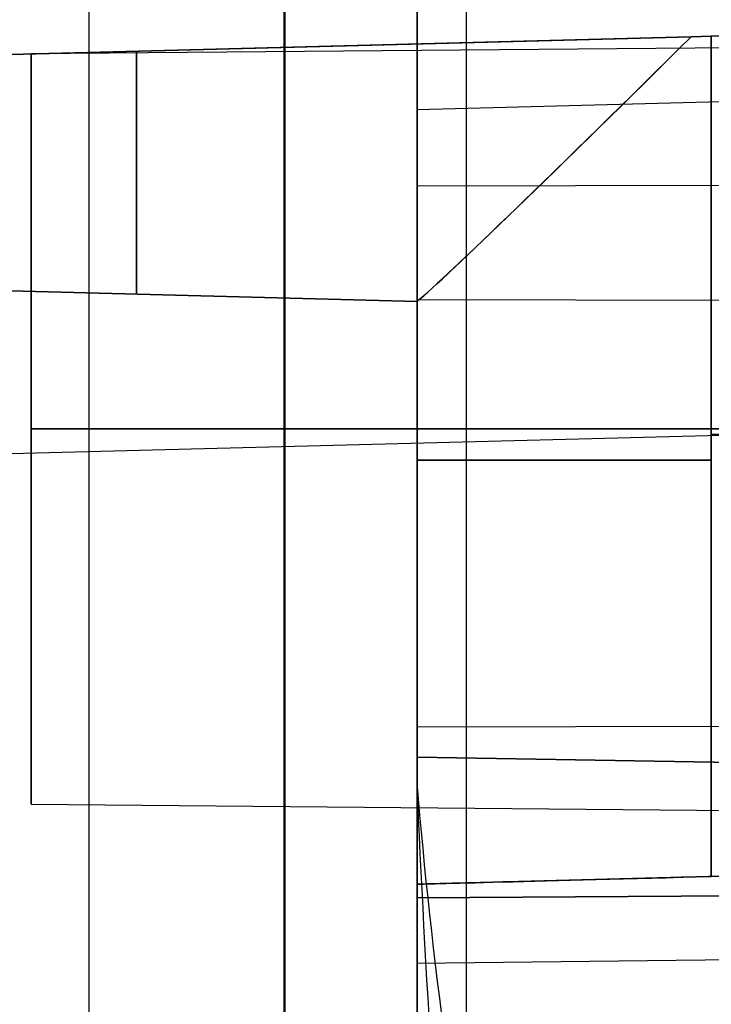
# Model space of a CAD drawing. Extents: x -9 to 8, y 1 to 147.
# Tile 142 of 181: x -7.53 to -5.47, y 137.94 to 140.87. Entities that reach past the tile are written whole.
import ezdxf

# ---------------------------------------------------------------- set-up
doc = ezdxf.new("R2010")
doc.units = 0
doc.layers.add('DEFAULT', color=7, linetype='CONTINUOUS')

msp = doc.modelspace()

# ---------------------------------------------------------------- linework, layer by layer
at = {"layer": 'DEFAULT', "color": 254}
for p, q in [((-6.7405, 136.7122, -7.3668), (-6.7405, 146.3968, -8.7094)), ((-6.7384, 146.3969, -8.4978), (-6.7384, 136.9726, -7.1912)), ((-7.3221, 146.3816, -8.2453), (-7.3221, 136.9725, -6.9409)), ((-6.3443, 143.9063, -36.4001), (-6.3443, 140.6069, -38.7542)), ((-6.3443, 136.6783, -8.5934), (-6.3443, 143.9063, -9.5955)), ((-6.3443, 141.2986, -10.1305), (-6.3443, 138.7698, -9.734)), ((-8.0653, 140.7579, -43.2076), (-0.4993, 140.956, -43.3096)), ((-8.0653, 140.7579, -97.4682), (-0.4993, 140.956, -97.4682)), ((-8.0653, 140.7579, -93.4682), (-0.4993, 140.956, -93.4682)), ((-8.0653, 140.7579, -89.4682), (-0.4993, 140.956, -89.4682)), ((-8.0653, 140.7579, -85.4682), (-0.4993, 140.956, -85.4682)), ((-8.0653, 140.7579, -81.4682), (-0.4993, 140.956, -81.4682)), ((-8.0653, 140.7579, -77.4682), (-0.4993, 140.956, -77.4682)), ((-8.0653, 140.7579, -73.4682), (-0.4993, 140.956, -73.4682)), ((-8.0653, 140.7579, -69.4682), (-0.4993, 140.956, -69.4682)), ((-8.0653, 140.7579, -65.4682), (-0.4993, 140.956, -65.4682)), ((-8.0653, 140.7579, -61.4682), (-0.4993, 140.956, -61.4682)), ((-8.0653, 140.7579, -57.4682), (-0.4993, 140.956, -57.4682)), ((-8.0653, 140.7579, -53.4682), (-0.4993, 140.956, -53.4682)), ((-8.0653, 140.7579, -49.4682), (-0.4993, 140.956, -49.4682)), ((-8.0653, 140.7579, -44.7297), (-0.4993, 140.956, -44.7297)), ((-5.4679, 140.8259, -96.7625), (-0.4993, 140.956, -96.8927)), ((-0.4993, 140.956, -94.0438), (-5.4679, 140.8259, -94.1739)), ((-5.4679, 140.8259, -80.7625), (-0.4993, 140.956, -80.8927)), ((-5.4679, 140.8259, -72.7625), (-0.4993, 140.956, -72.8927)), ((-5.4679, 140.8259, -68.7625), (-0.4993, 140.956, -68.8927)), ((-5.4679, 140.8259, -60.7625), (-0.4993, 140.956, -60.8927)), ((-0.4993, 140.956, -62.0438), (-5.4679, 140.8259, -62.1739)), ((-0.4993, 140.956, -58.0438), (-5.4679, 140.8259, -58.1739)), ((-5.4679, 140.8259, -52.7625), (-0.4993, 140.956, -52.8927)), ((-5.4679, 140.8259, -48.7625), (-0.4993, 140.956, -48.8927)), ((-7.4943, 140.7743, -12.3369), (-0.4343, 140.8359, -12.3369)), ((-5.5282, 140.8243, -98.1775), (-8.0653, 140.7579, -98.2518)), ((-8.0653, 140.7579, -96.6846), (-5.5282, 140.8243, -96.7589)), ((-5.5282, 140.8243, -94.1775), (-8.0653, 140.7579, -94.2518)), ((-8.0653, 140.7579, -92.6846), (-5.5282, 140.8243, -92.7589)), ((-5.5282, 140.8243, -90.1775), (-8.0653, 140.7579, -90.2518)), ((-8.0653, 140.7579, -88.6846), (-5.5282, 140.8243, -88.7589)), ((-5.5282, 140.8243, -86.1775), (-8.0653, 140.7579, -86.2518)), ((-8.0653, 140.7579, -84.6846), (-5.5282, 140.8243, -84.7589)), ((-5.5282, 140.8243, -82.1775), (-8.0653, 140.7579, -82.2518)), ((-8.0653, 140.7579, -80.6846), (-5.5282, 140.8243, -80.7589)), ((-5.5282, 140.8243, -78.1775), (-8.0653, 140.7579, -78.2518)), ((-8.0653, 140.7579, -76.6846), (-5.5282, 140.8243, -76.7589)), ((-5.5282, 140.8243, -74.1775), (-8.0653, 140.7579, -74.2518)), ((-8.0653, 140.7579, -72.6846), (-5.5282, 140.8243, -72.7589)), ((-5.5282, 140.8243, -70.1775), (-8.0653, 140.7579, -70.2518)), ((-8.0653, 140.7579, -68.6846), (-5.5282, 140.8243, -68.7589)), ((-5.5282, 140.8243, -66.1775), (-8.0653, 140.7579, -66.2518)), ((-8.0653, 140.7579, -64.6846), (-5.5282, 140.8243, -64.7589)), ((-5.5282, 140.8243, -62.1775), (-8.0653, 140.7579, -62.2518)), ((-8.0653, 140.7579, -60.6846), (-5.5282, 140.8243, -60.7589)), ((-5.5282, 140.8243, -58.1775), (-8.0653, 140.7579, -58.2518)), ((-8.0653, 140.7579, -56.6846), (-5.5282, 140.8243, -56.7589)), ((-5.5282, 140.8243, -54.1775), (-8.0653, 140.7579, -54.2518)), ((-8.0653, 140.7579, -52.6846), (-5.5282, 140.8243, -52.7589)), ((-5.5282, 140.8243, -50.1775), (-8.0653, 140.7579, -50.2518)), ((-8.0653, 140.7579, -48.6846), (-5.5282, 140.8243, -48.7589)), ((-5.5282, 140.8243, -46.1775), (-8.0653, 140.7579, -46.2518)), ((-8.0653, 140.7579, -100.7017), (-6.0198, 140.8115, -100.745)), ((-8.0653, 140.7579, -100.6846), (-6.0198, 140.8115, -100.745)), ((1.0007, 140.7992, -38.8532), (-6.3443, 140.6069, -38.7542)), ((-6.0198, 140.8115, -100.745), (-5.5282, 140.8243, -100.7589)), ((-5.5282, 140.8243, -96.7589), (-5.4679, 140.8259, -96.7625)), ((-5.4679, 140.8259, -98.1739), (-5.5282, 140.8243, -98.1775)), ((-5.5282, 140.8243, -92.7589), (-5.4679, 140.8259, -92.7625)), ((-5.4679, 140.8259, -94.1739), (-5.5282, 140.8243, -94.1775)), ((-5.5282, 140.8243, -88.7589), (-5.4679, 140.8259, -88.7625)), ((-5.4679, 140.8259, -90.1739), (-5.5282, 140.8243, -90.1775)), ((-5.5282, 140.8243, -84.7589), (-5.4679, 140.8259, -84.7625)), ((-5.4679, 140.8259, -86.1739), (-5.5282, 140.8243, -86.1775)), ((-5.5282, 140.8243, -80.7589), (-5.4679, 140.8259, -80.7625)), ((-5.4679, 140.8259, -82.1739), (-5.5282, 140.8243, -82.1775)), ((-5.5282, 140.8243, -76.7589), (-5.4679, 140.8259, -76.7625)), ((-5.4679, 140.8259, -78.1739), (-5.5282, 140.8243, -78.1775)), ((-5.5282, 140.8243, -72.7589), (-5.4679, 140.8259, -72.7625)), ((-5.4679, 140.8259, -74.1739), (-5.5282, 140.8243, -74.1775)), ((-5.5282, 140.8243, -68.7589), (-5.4679, 140.8259, -68.7625)), ((-5.4679, 140.8259, -70.1739), (-5.5282, 140.8243, -70.1775)), ((-5.5282, 140.8243, -64.7589), (-5.4679, 140.8259, -64.7625)), ((-5.4679, 140.8259, -66.1739), (-5.5282, 140.8243, -66.1775)), ((-5.5282, 140.8243, -60.7589), (-5.4679, 140.8259, -60.7625)), ((-5.4679, 140.8259, -62.1739), (-5.5282, 140.8243, -62.1775)), ((-5.5282, 140.8243, -56.7589), (-5.4679, 140.8259, -56.7625)), ((-5.4679, 140.8259, -58.1739), (-5.5282, 140.8243, -58.1775)), ((-5.5282, 140.8243, -52.7589), (-5.4679, 140.8259, -52.7625)), ((-5.4679, 140.8259, -54.1739), (-5.5282, 140.8243, -54.1775)), ((-5.5282, 140.8243, -48.7589), (-5.4679, 140.8259, -48.7625)), ((-5.4679, 140.8259, -50.1739), (-5.5282, 140.8243, -50.1775)), ((-5.4679, 140.8259, -46.1739), (-5.5282, 140.8243, -46.1775)), ((-5.5282, 140.8243, -100.7589), (-5.4679, 140.8259, -100.7625)), ((-5.4679, 138.3251, -48.7625), (-5.4679, 140.8259, -48.7625)), ((-5.4679, 138.3251, -52.7625), (-5.4679, 140.8259, -52.7625)), ((-5.4679, 140.8259, -50.1739), (-5.4679, 138.3251, -50.1739)), ((-5.4679, 140.8259, -58.1739), (-5.4679, 138.3251, -58.1739)), ((-5.4679, 138.3251, -64.7625), (-5.4679, 140.8259, -64.7625)), ((-5.4679, 140.8259, -62.1739), (-5.4679, 138.3251, -62.1739)), ((-5.4679, 138.3251, -68.7625), (-5.4679, 140.8259, -68.7625)), ((-5.4679, 138.3251, -72.7625), (-5.4679, 140.8259, -72.7625)), ((-5.4679, 138.3251, -80.7625), (-5.4679, 140.8259, -80.7625)), ((-5.4679, 140.8259, -78.1739), (-5.4679, 138.3251, -78.1739)), ((-5.4679, 140.8259, -90.1739), (-5.4679, 138.3251, -90.1739)), ((-5.4679, 138.3251, -96.7625), (-5.4679, 140.8259, -96.7625)), ((-5.4679, 140.8259, -60.7625), (-5.4679, 138.3251, -60.7625)), ((-5.4679, 138.3251, -94.1739), (-5.4679, 140.8259, -94.1739)), ((-7.4943, 140.7743, -12.3369), (-7.4943, 138.5401, -12.3369)), ((-7.4448, 140.7741, -100.7148), (-7.0613, 140.7842, -100.7148)), ((-7.0425, 140.7847, -100.7154), (-7.0425, 140.7847, -100.7234)), ((1.0007, 140.3968, -8.9795), (-6.3443, 140.3792, -9.1065)), ((-8.8313, 140.1018, -47.0438), (-6.3438, 140.0367, -47.0438)), ((-6.3438, 140.0367, -47.8927), (-8.8313, 140.1018, -47.8927)), ((-8.8313, 140.1018, -51.0438), (-6.3438, 140.0367, -51.0438)), ((-6.3438, 140.0367, -51.8927), (-8.8313, 140.1018, -51.8927)), ((-8.8313, 140.1018, -55.0438), (-6.3438, 140.0367, -55.0438)), ((-6.3438, 140.0367, -55.8927), (-8.8313, 140.1018, -55.8927)), ((-8.8313, 140.1018, -59.0438), (-6.3438, 140.0367, -59.0438)), ((-6.3438, 140.0367, -59.8927), (-8.8313, 140.1018, -59.8927)), ((-8.8313, 140.1018, -63.0438), (-6.3438, 140.0367, -63.0438)), ((-6.3438, 140.0367, -63.8927), (-8.8313, 140.1018, -63.8927)), ((-8.8313, 140.1018, -67.0438), (-6.3438, 140.0367, -67.0438)), ((-6.3438, 140.0367, -67.8927), (-8.8313, 140.1018, -67.8927)), ((-8.8313, 140.1018, -71.0438), (-6.3438, 140.0367, -71.0438)), ((-6.3438, 140.0367, -71.8927), (-8.8313, 140.1018, -71.8927)), ((-8.8313, 140.1018, -75.0438), (-6.3438, 140.0367, -75.0438)), ((-6.3438, 140.0367, -75.8927), (-8.8313, 140.1018, -75.8927)), ((-8.8313, 140.1018, -79.0438), (-6.3438, 140.0367, -79.0438)), ((-6.3438, 140.0367, -79.8927), (-8.8313, 140.1018, -79.8927)), ((-8.8313, 140.1018, -83.0438), (-6.3438, 140.0367, -83.0438)), ((-6.3438, 140.0367, -83.8927), (-8.8313, 140.1018, -83.8927)), ((-6.3438, 140.0367, -87.8927), (-8.8313, 140.1018, -87.8927)), ((-8.8313, 140.1018, -87.0438), (-6.3438, 140.0367, -87.0438)), ((-8.8313, 140.1018, -91.0438), (-6.3438, 140.0367, -91.0438)), ((-6.3438, 140.0367, -91.8927), (-8.8313, 140.1018, -91.8927)), ((-8.8313, 140.1018, -95.0438), (-6.3438, 140.0367, -95.0438)), ((-6.3438, 140.0367, -95.8927), (-8.8313, 140.1018, -95.8927)), ((-8.8313, 140.1018, -99.0438), (-6.3438, 140.0367, -99.0438)), ((-8.8313, 140.1018, -99.8927), (-6.3438, 140.0367, -99.8927)), ((-6.3443, 140.0367, -47.4682), (-8.8313, 140.1018, -47.4682)), ((-6.3443, 140.0367, -51.4682), (-8.8313, 140.1018, -51.4682)), ((-6.3443, 140.0367, -55.4682), (-8.8313, 140.1018, -55.4682)), ((-6.3443, 140.0367, -59.4682), (-8.8313, 140.1018, -59.4682)), ((-6.3443, 140.0367, -63.4682), (-8.8313, 140.1018, -63.4682)), ((-6.3443, 140.0367, -67.4682), (-8.8313, 140.1018, -67.4682)), ((-6.3443, 140.0367, -71.4682), (-8.8313, 140.1018, -71.4682)), ((-6.3443, 140.0367, -75.4682), (-8.8313, 140.1018, -75.4682)), ((-6.3443, 140.0367, -79.4682), (-8.8313, 140.1018, -79.4682)), ((-6.3443, 140.0367, -83.4682), (-8.8313, 140.1018, -83.4682)), ((-6.3443, 140.0367, -87.4682), (-8.8313, 140.1018, -87.4682)), ((-6.3443, 140.0367, -91.4682), (-8.8313, 140.1018, -91.4682)), ((-6.3443, 140.0367, -95.4682), (-8.8313, 140.1018, -95.4682)), ((-6.3443, 140.0367, -99.4682), (-8.8313, 140.1018, -99.4682)), ((-0.4343, 140.0257, -10.0353), (-6.3443, 140.0417, -9.9334)), ((-6.3443, 140.0367, -99.8629), (-6.3443, 138.6051, -99.8629)), ((-6.3443, 140.0367, -99.0736), (-6.3443, 140.0367, -99.8629)), ((-6.3443, 138.3021, -99.0736), (-6.3443, 140.0367, -99.0736)), ((-6.3443, 140.0367, -95.8629), (-6.3443, 138.3021, -95.8629)), ((-6.3443, 140.0367, -95.0736), (-6.3443, 140.0367, -95.8629)), ((-6.3443, 138.3021, -95.0736), (-6.3443, 140.0367, -95.0736)), ((-6.3443, 140.0367, -91.8629), (-6.3443, 138.3021, -91.8629)), ((-6.3443, 140.0367, -91.0736), (-6.3443, 140.0367, -91.8629)), ((-6.3443, 138.3021, -91.0736), (-6.3443, 140.0367, -91.0736)), ((-6.3443, 140.0367, -87.8629), (-6.3443, 138.3021, -87.8629)), ((-6.3443, 140.0367, -87.0736), (-6.3443, 140.0367, -87.8629)), ((-6.3443, 138.3021, -87.0736), (-6.3443, 140.0367, -87.0736)), ((-6.3443, 140.0367, -83.8629), (-6.3443, 138.3021, -83.8629)), ((-6.3443, 140.0367, -83.0736), (-6.3443, 140.0367, -83.8629)), ((-6.3443, 138.3021, -83.0736), (-6.3443, 140.0367, -83.0736)), ((-6.3443, 140.0367, -79.8629), (-6.3443, 138.3021, -79.8629)), ((-6.3443, 140.0367, -79.0736), (-6.3443, 140.0367, -79.8629)), ((-6.3443, 138.3021, -79.0736), (-6.3443, 140.0367, -79.0736)), ((-6.3443, 140.0367, -75.8629), (-6.3443, 138.3021, -75.8629)), ((-6.3443, 140.0367, -75.0736), (-6.3443, 140.0367, -75.8629)), ((-6.3443, 138.3021, -75.0736), (-6.3443, 140.0367, -75.0736)), ((-6.3443, 140.0367, -71.8629), (-6.3443, 138.3021, -71.8629)), ((-6.3443, 140.0367, -71.0736), (-6.3443, 140.0367, -71.8629)), ((-6.3443, 138.3021, -71.0736), (-6.3443, 140.0367, -71.0736)), ((-6.3443, 140.0367, -67.8629), (-6.3443, 138.3021, -67.8629)), ((-6.3443, 140.0367, -67.0736), (-6.3443, 140.0367, -67.8629)), ((-6.3443, 138.3021, -67.0736), (-6.3443, 140.0367, -67.0736)), ((-6.3443, 140.0367, -63.8629), (-6.3443, 138.3021, -63.8629)), ((-6.3443, 140.0367, -63.0736), (-6.3443, 140.0367, -63.8629)), ((-6.3443, 138.3021, -63.0736), (-6.3443, 140.0367, -63.0736)), ((-6.3443, 140.0367, -59.8629), (-6.3443, 138.3021, -59.8629)), ((-6.3443, 140.0367, -59.0736), (-6.3443, 140.0367, -59.8629)), ((-6.3443, 138.3021, -59.0736), (-6.3443, 140.0367, -59.0736)), ((-6.3443, 140.0367, -55.8629), (-6.3443, 138.3021, -55.8629)), ((-6.3443, 140.0367, -55.0736), (-6.3443, 140.0367, -55.8629)), ((-6.3443, 138.3021, -55.0736), (-6.3443, 140.0367, -55.0736)), ((-6.3443, 140.0367, -51.8629), (-6.3443, 138.3021, -51.8629)), ((-6.3443, 140.0367, -51.0736), (-6.3443, 140.0367, -51.8629)), ((-6.3443, 138.3021, -51.0736), (-6.3443, 140.0367, -51.0736)), ((-6.3443, 140.0367, -47.8629), (-6.3443, 138.3021, -47.8629)), ((-6.3443, 140.0367, -47.0736), (-6.3443, 140.0367, -47.8629)), ((-6.3443, 138.3021, -47.0736), (-6.3443, 140.0367, -47.0736)), ((-8.0653, 139.5702, -102.1684), (-0.4993, 139.7683, -102.3288)), ((-0.4343, 139.6572, -13.5156), (-7.4943, 139.6572, -13.454)), ((-7.4943, 139.6572, -11.2198), (-0.4343, 139.6572, -11.1582)), ((-7.4943, 139.6572, -13.454), (-7.4943, 139.6572, -11.2198)), ((-0.4343, 139.6572, -14.9837), (-6.3443, 139.6572, -15.0869)), ((-5.4679, 139.6405, -48.7625), (-0.4993, 139.6405, -48.8927)), ((-5.4679, 139.6405, -52.7625), (-0.4993, 139.6405, -52.8927)), ((-0.4993, 139.6405, -50.0438), (-5.4679, 139.6405, -50.1739)), ((-5.4679, 139.6405, -56.7625), (-0.4993, 139.6405, -56.8927)), ((-5.4679, 139.6405, -60.7625), (-0.4993, 139.6405, -60.8927)), ((-0.4993, 139.6405, -58.0438), (-5.4679, 139.6405, -58.1739)), ((-5.4679, 139.6405, -64.7625), (-0.4993, 139.6405, -64.8927)), ((-0.4993, 139.6405, -62.0438), (-5.4679, 139.6405, -62.1739)), ((-5.4679, 139.6405, -68.7625), (-0.4993, 139.6405, -68.8927)), ((-5.4679, 139.6405, -72.7625), (-0.4993, 139.6405, -72.8927)), ((-5.4679, 139.6405, -80.7625), (-0.4993, 139.6405, -80.8927)), ((-0.4993, 139.6405, -78.0438), (-5.4679, 139.6405, -78.1739)), ((-5.4679, 139.6405, -96.7625), (-0.4993, 139.6405, -96.8927)), ((-0.4993, 139.6405, -94.0438), (-5.4679, 139.6405, -94.1739)), ((-0.4993, 139.6405, -98.0438), (-5.4679, 139.6405, -98.1739)), ((-0.4343, 138.7793, -9.8399), (-6.3443, 138.7698, -9.734)), ((-6.3443, 138.6807, -21.1077), (-6.3443, 132.6807, -21.1077)), ((-6.3443, 138.6807, -22.3077), (-6.3443, 138.6807, -21.1077)), ((-6.3443, 132.6807, -22.3077), (-6.3443, 138.6807, -22.3077)), ((-6.3443, 138.6807, -21.1077), (-3.0443, 138.6231, -21.1653)), ((-3.0443, 138.6231, -22.2501), (-6.3443, 138.6807, -22.3077)), ((-6.3443, 138.6807, -21.7077), (-3.0443, 138.6231, -21.7077)), ((-6.3443, 138.6051, -99.8629), (-6.3443, 134.9189, -100.6464)), ((-7.4943, 138.5401, -12.3369), (-0.4343, 138.4785, -12.3369)), ((-6.3443, 138.3021, -43.2299), (1.0007, 138.4944, -43.3289)), ((-6.3443, 138.3021, -97.4682), (1.0007, 138.4944, -97.4682)), ((-6.3443, 138.3021, -93.4682), (1.0007, 138.4944, -93.4682)), ((-6.3443, 138.3021, -89.4682), (1.0007, 138.4944, -89.4682)), ((-6.3443, 138.3021, -85.4682), (1.0007, 138.4944, -85.4682)), ((-6.3443, 138.3021, -73.4682), (1.0007, 138.4944, -73.4682)), ((-6.3443, 138.3021, -69.4682), (1.0007, 138.4944, -69.4682)), ((-6.3443, 138.3021, -65.4682), (1.0007, 138.4944, -65.4682)), ((-6.3443, 138.3021, -61.4682), (1.0007, 138.4944, -61.4682)), ((-6.3443, 138.3021, -57.4682), (1.0007, 138.4944, -57.4682)), ((-6.3443, 138.3021, -53.4682), (1.0007, 138.4944, -53.4682)), ((-6.3443, 138.3021, -49.4682), (1.0007, 138.4944, -49.4682)), ((-6.3443, 138.3021, -45.1517), (1.0007, 138.4944, -45.1517)), ((1.0007, 138.4944, -78.0045), (-5.4679, 138.3251, -78.1739)), ((-5.4679, 138.3251, -96.7625), (1.0007, 138.4944, -96.9319)), ((1.0007, 138.4944, -90.0045), (-5.4679, 138.3251, -90.1739)), ((-5.4679, 138.3251, -64.7625), (1.0007, 138.4944, -64.9319)), ((1.0007, 138.4944, -50.0045), (-5.4679, 138.3251, -50.1739)), ((-6.3443, 138.3021, -82.0442), (-0.9993, 138.4421, -81.9789)), ((-0.9993, 138.4421, -80.9575), (-6.3443, 138.3021, -80.8922)), ((-6.3443, 138.3021, -78.0682), (-3.0443, 138.3885, -78.0106)), ((-3.0443, 138.3885, -76.9258), (-6.3443, 138.3021, -76.8682)), ((-6.3443, 138.3021, -95.8629), (-6.3443, 138.3021, -99.0736)), ((-6.3443, 138.3021, -91.8629), (-6.3443, 138.3021, -95.0736)), ((-6.3443, 138.3021, -87.8629), (-6.3443, 138.3021, -91.0736)), ((-6.3443, 138.3021, -83.8629), (-6.3443, 138.3021, -87.0736)), ((-6.3443, 138.3021, -82.0442), (-6.3443, 138.3021, -83.0736)), ((-6.3443, 138.2615, -82.0442), (-6.3443, 138.3021, -82.0442)), ((-6.3443, 138.3021, -80.8922), (-6.3443, 138.2615, -80.8922)), ((-6.3443, 138.3021, -79.8629), (-6.3443, 138.3021, -80.8922)), ((-6.3443, 138.3021, -78.0682), (-6.3443, 138.3021, -79.0736)), ((-6.3443, 132.6807, -78.0682), (-6.3443, 138.3021, -78.0682)), ((-6.3443, 138.3021, -76.8682), (-6.3443, 132.6807, -76.8682)), ((-6.3443, 138.3021, -75.8629), (-6.3443, 138.3021, -76.8682)), ((-6.3443, 138.3021, -71.8629), (-6.3443, 138.3021, -75.0736)), ((-6.3443, 138.3021, -67.8629), (-6.3443, 138.3021, -71.0736)), ((-6.3443, 138.3021, -63.8629), (-6.3443, 138.3021, -67.0736)), ((-6.3443, 138.3021, -59.8629), (-6.3443, 138.3021, -63.0736)), ((-6.3443, 138.3021, -55.8629), (-6.3443, 138.3021, -59.0736)), ((-6.3443, 138.3021, -51.8629), (-6.3443, 138.3021, -55.0736)), ((-6.3443, 138.3021, -47.8629), (-6.3443, 138.3021, -51.0736)), ((-6.3443, 138.3021, -43.2299), (-6.3443, 138.3021, -47.0736)), ((-6.3443, 138.3021, -54.316), (-6.3443, 132.4419, -54.316)), ((-6.3443, 138.2615, -82.0442), (-0.9993, 138.2944, -81.9789)), ((-0.9993, 138.2944, -80.9575), (-6.3443, 138.2615, -80.8922)), ((-0.9993, 138.1311, -81.4682), (-6.3443, 138.0658, -81.4682))]:
    msp.add_line(p, q, dxfattribs=at)
at = {"layer": 'DEFAULT', "color": 254, "extrusion": (1, -8.23674e-16, -9.07217e-15)}
msp.add_arc((61.6075, -494.9959, -6.1981), 497.3255, 80.326674, 83.91643, dxfattribs=at)
at = {"layer": 'DEFAULT', "color": 254, "extrusion": (1, 4.48209e-16, 1.51771e-15)}
msp.add_arc((139.6572, -12.3369, -6.3443), 2.75, 108.8248, 53.3525, dxfattribs=at)
at = {"layer": 'DEFAULT', "color": 254, "extrusion": (-0.703964, 0.710027, 0.017242)}
for centre in [(-95.1662, -49.0611, 103.0845), (-95.1662, -53.0605, 103.0155), (-95.1662, -57.0599, 102.9465), (-95.1662, -61.0593, 102.8776), (-95.1662, -65.0587, 102.8086), (-95.1662, -69.0581, 102.7396), (-95.1662, -73.0575, 102.6706), (-95.1662, -77.0569, 102.6017), (-95.1662, -81.0563, 102.5327), (-95.1662, -85.0557, 102.4637), (-95.1662, -89.0551, 102.3948), (-95.1662, -93.0545, 102.3258), (-95.1662, -97.054, 102.2568), (-95.1662, -101.0534, 102.1879)]:
    msp.add_arc(centre, 1.1006, 12.2036, 93.0222, dxfattribs=at)
at = {"layer": 'DEFAULT', "color": 254, "extrusion": (-0.703989, 0.71, -0.01729)}
for centre, start, end in [((-95.1685, -45.8583, 104.7201), 266.8906, 347.8837), ((-95.1685, -49.8577, 104.7893), 266.8906, 347.8837), ((-95.1685, -53.8571, 104.8585), 266.8906, 347.8837), ((-95.1685, -57.8565, 104.9276), 266.8906, 347.8837), ((-95.1685, -61.8559, 104.9968), 266.8906, 347.8837), ((-95.1685, -65.8553, 105.0659), 266.8906, 347.8837), ((-95.1685, -69.8547, 105.1351), 266.8906, 347.8837), ((-95.1685, -73.8541, 105.2043), 266.8906, 347.8837), ((-95.1685, -77.8535, 105.2734), 266.8906, 347.8837), ((-95.1685, -81.8529, 105.3426), 266.8906, 347.8837), ((-95.1685, -85.8523, 105.4117), 266.8906, 347.8837), ((-95.1685, -89.8517, 105.4809), 266.8906, 347.8837), ((-95.1685, -93.8511, 105.5501), 266.8906, 347.8837), ((-95.1685, -97.8505, 105.6192), 266.8908, 347.8838)]:
    msp.add_arc(centre, 1.0986, start, end, dxfattribs=at)
at = {"layer": 'DEFAULT', "color": 254, "extrusion": (-0.703934, 0.710057, 0.017186)}
for centre in [(-95.1638, -49.058, 103.0912), (-95.1638, -53.0574, 103.0225), (-95.1638, -57.0569, 102.9537), (-95.1638, -61.0563, 102.885), (-95.1638, -65.0557, 102.8162), (-95.1638, -69.0551, 102.7475), (-95.1638, -73.0545, 102.6788), (-95.1638, -77.0539, 102.61), (-95.1638, -81.0533, 102.5413), (-95.1638, -85.0527, 102.4725), (-95.1638, -89.0521, 102.4038), (-95.1638, -93.0515, 102.335), (-95.1638, -97.0509, 102.2663), (-95.1638, -101.0504, 102.1975)]:
    msp.add_arc(centre, 1.1031, 12.3161, 92.9097, dxfattribs=at)
at = {"layer": 'DEFAULT', "color": 254, "extrusion": (1, 0, 0)}
for centre, radius, start, end in [((139.6572, -12.3369, -7.4943), 1.1171, 270, 90), ((140.8837, -47.0438, -7.1798), 0.8251, 97.1414, 180), ((140.8837, -47.8927, -7.1798), 0.8251, 180, 262.8586), ((140.8837, -51.0438, -7.1798), 0.8251, 97.1414, 180), ((140.8837, -51.8927, -7.1798), 0.8251, 180, 262.8586), ((140.8837, -55.0438, -7.1798), 0.8251, 97.1414, 180), ((140.8837, -55.8927, -7.1798), 0.8251, 180, 262.8586), ((140.8837, -59.0438, -7.1798), 0.8251, 97.1414, 180), ((140.8837, -59.8927, -7.1798), 0.8251, 180, 262.8586), ((140.8837, -63.0438, -7.1798), 0.8251, 97.1414, 180), ((140.8837, -63.8927, -7.1798), 0.8251, 180, 262.8586), ((140.8837, -67.0438, -7.1798), 0.8251, 97.1414, 180), ((140.8837, -67.8927, -7.1798), 0.8251, 180, 262.8586), ((140.8837, -71.0438, -7.1798), 0.8251, 97.1414, 180), ((140.8837, -71.8927, -7.1798), 0.8251, 180, 262.8586), ((140.8837, -75.0438, -7.1798), 0.8251, 97.1414, 180), ((140.8837, -75.8927, -7.1798), 0.8251, 180, 262.8586), ((140.8837, -79.0438, -7.1798), 0.8251, 97.1414, 180), ((140.8837, -79.8927, -7.1798), 0.8251, 180, 262.8586), ((140.8837, -83.0438, -7.1798), 0.8251, 97.1414, 180), ((140.8837, -83.8927, -7.1798), 0.8251, 180, 262.8586), ((140.8837, -87.8927, -7.1798), 0.8251, 180, 262.8586), ((140.8837, -87.0438, -7.1798), 0.8251, 97.1414, 180), ((140.8837, -91.0438, -7.1798), 0.8251, 97.1414, 180), ((140.8837, -91.8927, -7.1798), 0.8251, 180, 262.8586), ((140.8837, -95.0438, -7.1798), 0.8251, 97.1414, 180), ((140.8837, -95.8927, -7.1798), 0.8251, 180, 262.8586), ((140.8837, -99.0438, -7.1798), 0.8251, 97.1414, 180), ((140.8837, -99.8927, -7.1798), 0.8251, 180, 262.8585), ((139.6572, -12.3369, -7.4943), 1.1171, 90, 270)]:
    msp.add_arc(centre, radius, start, end, dxfattribs=at)
at = {"layer": 'DEFAULT', "color": 254, "extrusion": (1, -1.45588e-15, 3.52821e-16)}
msp.add_arc((143.8, -43.2298, -6.3443), 5.4979, 125.506, 180.0013, dxfattribs=at)
at = {"layer": 'DEFAULT', "color": 254, "extrusion": (0.026177, 0.999657, 1.17678e-12)}
for centre in [(9.1082, -47.0736, 139.8227), (9.1082, -63.0736, 139.8227)]:
    msp.add_arc(centre, 0.8997, 0, 1.898, dxfattribs=at)
at = {"layer": 'DEFAULT', "color": 254, "extrusion": (0.026177, 0.999657, -1.1799e-12)}
for centre in [(9.1082, -47.8629, 139.8227), (9.1082, -83.8629, 139.8227)]:
    msp.add_arc(centre, 0.8997, 358.102, 360, dxfattribs=at)
at = {"layer": 'DEFAULT', "color": 254, "extrusion": (0.026177, 0.999657, 1.18068e-12)}
msp.add_arc((9.1082, -51.0736, 139.8227), 0.8997, 0, 1.898, dxfattribs=at)
at = {"layer": 'DEFAULT', "color": 254, "extrusion": (0.026177, 0.999657, -5.00165e-12)}
msp.add_arc((9.1082, -51.8629, 139.8227), 0.8997, 358.102, 360, dxfattribs=at)
at = {"layer": 'DEFAULT', "color": 254, "extrusion": (0.026177, 0.999657, 1.1916e-12)}
msp.add_arc((9.1082, -55.0736, 139.8227), 0.8997, 0, 1.898, dxfattribs=at)
at = {"layer": 'DEFAULT', "color": 254, "extrusion": (0.026177, 0.999657, 2.62391e-12)}
msp.add_arc((9.1082, -55.8629, 139.8227), 0.8997, 358.102, 360, dxfattribs=at)
at = {"layer": 'DEFAULT', "color": 254, "extrusion": (0.026177, 0.999657, 1.17444e-12)}
msp.add_arc((9.1082, -59.0736, 139.8227), 0.8997, 0, 1.898, dxfattribs=at)
at = {"layer": 'DEFAULT', "color": 254, "extrusion": (0.026177, 0.999657, -1.18536e-12)}
msp.add_arc((9.1082, -59.8629, 139.8227), 0.8997, 358.102, 360, dxfattribs=at)
at = {"layer": 'DEFAULT', "color": 254, "extrusion": (0.026177, 0.999657, -5.00087e-12)}
msp.add_arc((9.1082, -63.8629, 139.8227), 0.8997, 358.102, 360, dxfattribs=at)
at = {"layer": 'DEFAULT', "color": 254, "extrusion": (0.026177, 0.999657, 1.1799e-12)}
msp.add_arc((9.1082, -67.0736, 139.8227), 0.8997, 0, 1.898, dxfattribs=at)
at = {"layer": 'DEFAULT', "color": 254, "extrusion": (0.026177, 0.999657, -4.98605e-12)}
msp.add_arc((9.1082, -67.8629, 139.8227), 0.8997, 358.102, 360, dxfattribs=at)
at = {"layer": 'DEFAULT', "color": 254, "extrusion": (0.026177, 0.999657, -2.62859e-12)}
msp.add_arc((9.1082, -71.0736, 139.8227), 0.8997, 0, 1.898, dxfattribs=at)
at = {"layer": 'DEFAULT', "color": 254, "extrusion": (0.026177, 0.999657, -1.18692e-12)}
msp.add_arc((9.1082, -71.8629, 139.8227), 0.8997, 358.102, 360, dxfattribs=at)
at = {"layer": 'DEFAULT', "color": 254, "extrusion": (0.026177, 0.999657, -6.43942e-12)}
for centre in [(9.1082, -75.0736, 139.8227), (9.1082, -79.0736, 139.8227)]:
    msp.add_arc(centre, 0.8997, 0, 1.898, dxfattribs=at)
at = {"layer": 'DEFAULT', "color": 254, "extrusion": (0.026177, 0.999657, -1.18146e-12)}
msp.add_arc((9.1082, -75.8629, 139.8227), 0.8997, 358.102, 360, dxfattribs=at)
at = {"layer": 'DEFAULT', "color": 254, "extrusion": (0.026177, 0.999657, -1.17444e-12)}
msp.add_arc((9.1082, -79.8629, 139.8227), 0.8997, 358.102, 360, dxfattribs=at)
at = {"layer": 'DEFAULT', "color": 254, "extrusion": (0.026177, 0.999657, 1.17054e-12)}
msp.add_arc((9.1082, -83.0736, 139.8227), 0.8997, 0, 1.898, dxfattribs=at)
at = {"layer": 'DEFAULT', "color": 254, "extrusion": (0.026177, 0.999657, 1.17132e-12)}
msp.add_arc((9.1082, -87.0736, 139.8227), 0.8997, 0, 1.898, dxfattribs=at)
at = {"layer": 'DEFAULT', "color": 254, "extrusion": (0.026177, 0.999657, -1.17834e-12)}
for centre in [(9.1082, -87.8629, 139.8227), (9.1082, -95.8629, 139.8227)]:
    msp.add_arc(centre, 0.8997, 358.102, 360, dxfattribs=at)
at = {"layer": 'DEFAULT', "color": 254, "extrusion": (0.026177, 0.999657, -2.63639e-12)}
for centre in [(9.1082, -91.0736, 139.8227), (9.1082, -99.0736, 139.8227)]:
    msp.add_arc(centre, 0.8997, 0, 1.898, dxfattribs=at)
at = {"layer": 'DEFAULT', "color": 254, "extrusion": (0.026177, 0.999657, -4.98917e-12)}
msp.add_arc((9.1082, -91.8629, 139.8227), 0.8997, 358.102, 360, dxfattribs=at)
at = {"layer": 'DEFAULT', "color": 254, "extrusion": (0.026177, 0.999657, 4.98371e-12)}
msp.add_arc((9.1082, -95.0736, 139.8227), 0.8997, 0, 1.898, dxfattribs=at)
at = {"layer": 'DEFAULT', "color": 254, "extrusion": (0.026177, 0.999657, -1.17522e-12)}
msp.add_arc((9.1082, -99.8629, 139.8227), 0.8997, 358.102, 360, dxfattribs=at)
at = {"layer": 'DEFAULT', "color": 254, "extrusion": (0, 1, 1.84741e-13)}
for centre in [(5.4443, -95.8629, 139.564), (5.4443, -91.8629, 139.564), (5.4443, -67.8629, 139.564)]:
    msp.add_arc(centre, 0.9, 271.5, 0, dxfattribs=at)
at = {"layer": 'DEFAULT', "color": 254, "extrusion": (0, 1, 0)}
for centre, start, end in [((5.4443, -87.8629, 139.564), 271.5, 0), ((5.4443, -71.0736, 139.564), 0, 88.5), ((5.4443, -75.0736, 139.564), 0, 88.5), ((5.4443, -79.0736, 139.564), 0, 88.5), ((5.4443, -83.0736, 139.564), 0, 88.5)]:
    msp.add_arc(centre, 0.9, start, end, dxfattribs=at)
at = {"layer": 'DEFAULT', "color": 254, "extrusion": (0, 1, 1.98952e-13)}
for centre in [(5.4443, -83.8629, 139.564), (5.4443, -79.8629, 139.564)]:
    msp.add_arc(centre, 0.9, 271.5, 0, dxfattribs=at)
at = {"layer": 'DEFAULT', "color": 254, "extrusion": (0, 1, 3.83693e-13)}
for centre in [(5.4443, -75.8629, 139.564), (5.4443, -71.8629, 139.564)]:
    msp.add_arc(centre, 0.9, 271.5, 0, dxfattribs=at)
at = {"layer": 'DEFAULT', "color": 254, "extrusion": (0, 1, 1.91847e-13)}
for centre in [(5.4443, -63.8629, 139.564), (5.4443, -55.8629, 139.564), (5.4443, -47.8629, 139.564)]:
    msp.add_arc(centre, 0.9, 271.5, 0, dxfattribs=at)
at = {"layer": 'DEFAULT', "color": 254, "extrusion": (0, 1, 2.84217e-13)}
msp.add_arc((5.4443, -59.8629, 139.564), 0.9, 271.5, 0, dxfattribs=at)
at = {"layer": 'DEFAULT', "color": 254, "extrusion": (0, 1, 9.9476e-14)}
msp.add_arc((5.4443, -51.8629, 139.564), 0.9, 271.5, 0, dxfattribs=at)
at = {"layer": 'DEFAULT', "color": 254, "extrusion": (0, 1, -9.9476e-14)}
for centre in [(5.4443, -47.0736, 139.564), (5.4443, -51.0736, 139.564), (5.4443, -59.0736, 139.564), (5.4443, -63.0736, 139.564)]:
    msp.add_arc(centre, 0.9, 0, 88.5, dxfattribs=at)
at = {"layer": 'DEFAULT', "color": 254, "extrusion": (0, 1, -9.23706e-14)}
msp.add_arc((5.4443, -55.0736, 139.564), 0.9, 0, 88.5, dxfattribs=at)
at = {"layer": 'DEFAULT', "color": 254, "extrusion": (0, 1, -1.84741e-13)}
for centre in [(5.4443, -67.0736, 139.564), (5.4443, -91.0736, 139.564), (5.4443, -95.0736, 139.564), (5.4443, -99.0736, 139.564)]:
    msp.add_arc(centre, 0.9, 0, 88.5, dxfattribs=at)
at = {"layer": 'DEFAULT', "color": 254, "extrusion": (0, 1, -1.98952e-13)}
msp.add_arc((5.4443, -87.0736, 139.564), 0.9, 0, 88.5, dxfattribs=at)
at = {"layer": 'DEFAULT', "color": 254, "extrusion": (0.879249, 0.265327, -0.395629)}
msp.add_arc((130.8152, -71.3825, 70.7061), 7.8296, 272.97868, 298.30569, dxfattribs=at)
at = {"layer": 'DEFAULT', "color": 254, "extrusion": (0.910492, 0.16586, -0.378807)}
msp.add_arc((132.0493, -70.5483, 55.0414), 15.7965, 277.1563, 290.17801, dxfattribs=at)
at = {"layer": 'DEFAULT', "color": 254, "extrusion": (-0.026177, 0.999657, -5.53876e-14)}
msp.add_arc((1.8217, -79.0737, 138.4208), 0.9001, 0.0095, 88.5102, dxfattribs=at)
at = {"layer": 'DEFAULT', "color": 254, "extrusion": (-0.026177, 0.999657, -2.19187e-14)}
msp.add_arc((1.8217, -75.8627, 138.4208), 0.9001, 271.4898, 359.9905, dxfattribs=at)
at = {"layer": 'DEFAULT', "color": 254, "extrusion": (-0.026177, 0.999657, -1.00025e-13)}
msp.add_arc((1.8217, -95.8627, 138.4208), 0.9001, 271.4898, 359.9905, dxfattribs=at)
at = {"layer": 'DEFAULT', "color": 254, "extrusion": (-0.026177, 0.999657, -5.52902e-14)}
msp.add_arc((1.8217, -99.0737, 138.4208), 0.9001, 0.0095, 88.5102, dxfattribs=at)
at = {"layer": 'DEFAULT', "color": 254, "extrusion": (-0.026177, 0.999657, -7.68385e-14)}
msp.add_arc((1.8217, -91.8627, 138.4208), 0.9001, 271.4898, 359.9905, dxfattribs=at)
at = {"layer": 'DEFAULT', "color": 254, "extrusion": (-0.026177, 0.999657, 4.48216e-14)}
msp.add_arc((1.8217, -95.0737, 138.4208), 0.9001, 0.0095, 88.5102, dxfattribs=at)
at = {"layer": 'DEFAULT', "color": 254, "extrusion": (-0.026177, 0.999657, -2.21864e-14)}
msp.add_arc((1.8217, -87.8627, 138.4208), 0.9001, 271.4898, 359.9905, dxfattribs=at)
at = {"layer": 'DEFAULT', "color": 254, "extrusion": (-0.026177, 0.999657, -3.26307e-14)}
msp.add_arc((1.8217, -91.0737, 138.4208), 0.9001, 0.0095, 88.5102, dxfattribs=at)
at = {"layer": 'DEFAULT', "color": 254, "extrusion": (-0.026177, 0.999657, -2.20485e-14)}
msp.add_arc((1.8217, -83.8627, 138.4208), 0.9001, 271.4898, 359.9905, dxfattribs=at)
at = {"layer": 'DEFAULT', "color": 254, "extrusion": (-0.026177, 0.999657, -3.33228e-14)}
msp.add_arc((1.8217, -87.0737, 138.4208), 0.9001, 0.0095, 88.5102, dxfattribs=at)
at = {"layer": 'DEFAULT', "color": 254, "extrusion": (-0.026177, 0.999657, 5.56336e-14)}
msp.add_arc((1.8217, -79.8627, 138.4208), 0.9001, 271.4898, 359.9905, dxfattribs=at)
at = {"layer": 'DEFAULT', "color": 254, "extrusion": (-0.026177, 0.999657, 7.72143e-14)}
msp.add_arc((1.8217, -83.0737, 138.4208), 0.9001, 0.0095, 88.5102, dxfattribs=at)
at = {"layer": 'DEFAULT', "color": 254, "extrusion": (-0.026177, 0.999657, 1.10764e-13)}
msp.add_arc((1.8217, -71.8627, 138.4208), 0.9001, 271.4898, 359.9905, dxfattribs=at)
at = {"layer": 'DEFAULT', "color": 254, "extrusion": (-0.026177, 0.999657, -3.2801e-14)}
msp.add_arc((1.8217, -75.0737, 138.4208), 0.9001, 0.0095, 88.5102, dxfattribs=at)
at = {"layer": 'DEFAULT', "color": 254, "extrusion": (-0.026177, 0.999657, -4.44322e-14)}
msp.add_arc((1.8217, -67.8627, 138.4208), 0.9001, 271.4898, 359.9905, dxfattribs=at)
at = {"layer": 'DEFAULT', "color": 254, "extrusion": (-0.026177, 0.999657, 4.48054e-14)}
msp.add_arc((1.8217, -71.0737, 138.4208), 0.9001, 0.0095, 88.5102, dxfattribs=at)
at = {"layer": 'DEFAULT', "color": 254, "extrusion": (-0.026177, 0.999657, 3.28389e-14)}
msp.add_arc((1.8217, -63.8627, 138.4208), 0.9001, 271.4898, 359.9905, dxfattribs=at)
at = {"layer": 'DEFAULT', "color": 254, "extrusion": (-0.026177, 0.999657, -1.00685e-14)}
msp.add_arc((1.8217, -67.0737, 138.4208), 0.9001, 0.0095, 88.5102, dxfattribs=at)
at = {"layer": 'DEFAULT', "color": 254, "extrusion": (-0.026177, 0.999657, 1.10835e-13)}
msp.add_arc((1.8217, -59.8627, 138.4208), 0.9001, 271.4898, 359.9905, dxfattribs=at)
at = {"layer": 'DEFAULT', "color": 254, "extrusion": (-0.026177, 0.999657, 7.69142e-14)}
msp.add_arc((1.8217, -63.0737, 138.4208), 0.9001, 0.0095, 88.5102, dxfattribs=at)
at = {"layer": 'DEFAULT', "color": 254, "extrusion": (-0.026177, 0.999657, 3.28875e-14)}
msp.add_arc((1.8217, -55.8627, 138.4208), 0.9001, 271.4898, 359.9905, dxfattribs=at)
at = {"layer": 'DEFAULT', "color": 254, "extrusion": (-0.026177, 0.999657, -3.28497e-14)}
msp.add_arc((1.8217, -59.0737, 138.4208), 0.9001, 0.0095, 88.5102, dxfattribs=at)
at = {"layer": 'DEFAULT', "color": 254, "extrusion": (-0.026177, 0.999657, 1.03929e-14)}
msp.add_arc((1.8217, -51.8627, 138.4208), 0.9001, 271.4898, 359.9905, dxfattribs=at)
at = {"layer": 'DEFAULT', "color": 254, "extrusion": (-0.026177, 0.999657, -3.26902e-14)}
msp.add_arc((1.8217, -55.0737, 138.4208), 0.9001, 0.0095, 88.5102, dxfattribs=at)
at = {"layer": 'DEFAULT', "color": 254, "extrusion": (-0.026177, 0.999657, 5.55254e-14)}
msp.add_arc((1.8217, -47.8627, 138.4208), 0.9001, 271.4898, 359.9905, dxfattribs=at)
at = {"layer": 'DEFAULT', "color": 254, "extrusion": (-0.026177, 0.999657, -3.26875e-14)}
msp.add_arc((1.8217, -51.0737, 138.4208), 0.9001, 0.0095, 88.5102, dxfattribs=at)
at = {"layer": 'DEFAULT', "color": 254, "extrusion": (-0.026177, 0.999657, -5.55714e-14)}
msp.add_arc((1.8217, -47.0737, 138.4208), 0.9001, 0.0095, 88.5102, dxfattribs=at)
at = {"layer": 'DEFAULT', "color": 254, "extrusion": (1, 1.91962e-16, -1.29204e-15)}
msp.add_arc((139.0113, -81.4682, -6.3443), 0.9455, 142.4667, 217.5333, dxfattribs=at)

doc.saveas('drawing.dxf')
